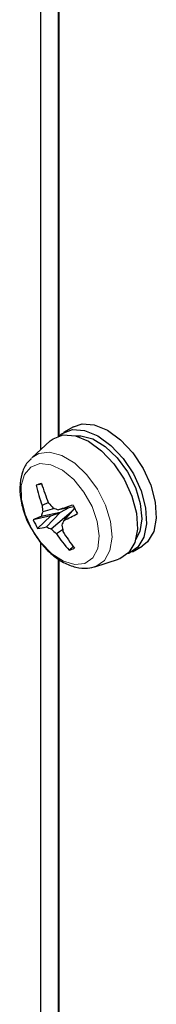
# Paper-space layout 'Blatt4' of a CAD drawing. Header units: millimetres. Extents: x 5 to 418, y 2 to 292.
# Tile 59 of 79: x 232.59 to 236.56, y 173.88 to 202.5. Entities that reach past the tile are written whole.
import ezdxf

# ---------------------------------------------------------------- set-up
doc = ezdxf.new("R2010")
doc.units = ezdxf.units.MM

psp = doc.layouts.new('Blatt4')

# ---------------------------------------------------------------- linework, layer by layer
at = {"color": 7, "linetype": 'Continuous', "lineweight": 25}
for p, q in [((233.198, 219.637), (233.198, 189.994)), ((233.739, 190.4), (233.739, 219.147)), ((234.153, 190.658), (233.87, 190.495)), ((233.484, 190.255), (232.946, 189.765)), ((233.236, 188.999), (233.076, 188.962)), ((233.428, 188.461), (233.246, 188.378)), ((234.171, 188.336), (233.724, 188.248)), ((233.499, 188.074), (232.987, 187.956)), ((233.499, 188.074), (233.114, 187.705)), ((233.773, 188.176), (233.218, 188.058)), ((233.601, 188.289), (233.263, 188.187)), ((233.773, 188.176), (233.372, 187.752)), ((233.499, 188.074), (233.773, 188.176)), ((234.09, 188.185), (233.513, 187.69)), ((234.026, 188.307), (233.773, 188.176)), ((234.189, 188.299), (233.879, 187.942)), ((233.842, 187.666), (233.663, 187.552)), ((233.198, 187.302), (233.198, 157.659)), ((234.144, 187.184), (234.03, 187.074)), ((235.87, 187.031), (236.153, 187.194)), ((235.769, 186.984), (235.718, 186.967)), ((233.739, 158.065), (233.739, 186.812)), ((234.776, 186.596), (235.469, 186.817)), ((235.501, 186.828), (235.469, 186.817))]:
    psp.add_line(p, q, dxfattribs=at)
at = {"color": 7, "linetype": 'Continuous', "lineweight": 18}
for p, q in [((233.71, 190.391), (233.71, 219.167)), ((233.71, 158.056), (233.71, 186.832))]:
    psp.add_line(p, q, dxfattribs=at)
at = {"color": 7, "linetype": 'Continuous', "lineweight": 25, "flags": 128}
for points in [[(234.153, 190.658), (234.41, 190.745), (234.763, 190.721), (235.144, 190.565), (235.526, 190.286), (235.88, 189.907), (236.18, 189.455), (236.404, 188.964), (236.536, 188.47), (236.564, 188.01), (236.488, 187.618), (236.313, 187.323), (236.153, 187.194)], [(233.484, 190.255), (233.562, 190.315), (233.859, 190.427), (234.211, 190.403), (234.592, 190.246), (234.974, 189.968), (235.328, 189.589), (235.629, 189.137), (235.853, 188.646), (235.984, 188.152), (236.013, 187.692), (235.937, 187.3), (235.762, 187.005), (235.501, 186.828), (235.501, 186.828)], [(233.739, 190.396), (233.83, 190.47), (234.128, 190.582), (234.48, 190.558), (234.861, 190.401), (235.243, 190.123), (235.597, 189.744), (235.897, 189.292), (236.122, 188.801), (236.253, 188.307), (236.281, 187.847), (236.205, 187.455), (236.03, 187.16), (235.769, 186.984), (235.769, 186.984)], [(234.216, 190.402), (234.37, 190.403), (234.72, 190.309), (235.082, 190.09), (235.427, 189.763), (235.727, 189.355), (235.957, 188.899), (236.1, 188.432), (236.142, 187.992), (236.082, 187.615), (235.962, 187.378)]]:
    psp.add_lwpolyline(points, dxfattribs=at)
at = {"color": 7, "linetype": 'Continuous', "lineweight": 18, "flags": 128}
for points in [[(232.952, 189.77), (233.147, 189.888), (233.464, 189.927), (233.822, 189.831), (234.193, 189.606), (234.547, 189.271), (234.854, 188.853), (235.09, 188.386), (235.236, 187.908), (235.279, 187.457), (235.217, 187.07), (235.055, 186.779), (234.805, 186.606), (234.768, 186.594)], [(234.491, 186.692), (234.718, 186.853), (234.86, 187.127), (234.905, 187.489), (234.849, 187.908), (234.697, 188.347), (234.462, 188.766), (234.165, 189.128), (233.833, 189.401), (233.495, 189.56), (233.181, 189.592), (232.919, 189.494), (232.732, 189.275), (232.637, 188.953), (232.642, 188.558), (232.748, 188.124), (232.943, 187.691), (233.212, 187.296), (233.53, 186.975), (233.869, 186.756), (234.199, 186.659), (234.491, 186.692)]]:
    psp.add_lwpolyline(points, dxfattribs=at)
at = {"color": 7, "linetype": 'Continuous', "lineweight": 25}
for centre, radius, start, end in [((236.909, 178.956), 10.715, 110.0824, 110.9606), ((237.162, 189.835), 4.179, 192.0606, 200.4093), ((239.06, 190.776), 6.09, 196.7653, 202.4763), ((236.798, 188.595), 3.559, 183.4885, 186.5817), ((237.596, 192.091), 5.531, 221.1875, 223.2518), ((240.467, 168.879), 20.509, 107.9538, 109.194), ((239.771, 191.075), 6.234, 205.5212, 208.1038), ((234.618, 184.595), 3.736, 112.0204, 115.8865), ((235.288, 187.407), 2.17, 158.9452, 162.5447), ((235.591, 194.051), 6.096, 250.6089, 252.1691), ((231.165, 193.87), 6.519, 294.6037, 298.4656), ((236.834, 189.742), 4.241, 204.9141, 208.7109), ((241.297, 184.585), 8.143, 155.6519, 156.7123), ((238.846, 188.614), 5.092, 189.1539, 191.2369), ((232.993, 189.087), 1.388, 274.9938, 285.8438), ((234.433, 189.974), 2.462, 244.4734, 248.0687), ((236.231, 190.482), 3.896, 225.7692, 228.7686), ((237.049, 189.771), 4.049, 213.2404, 221.7671), ((238.702, 190.558), 5.67, 211.1837, 217.173), ((232.875, 190.392), 3.513, 289.1822, 291.8608)]:
    psp.add_arc(centre, radius, start, end, dxfattribs=at)
for points, knots in [([(232.934, 189.734), (232.903, 189.709), (232.787, 189.617), (232.671, 189.368), (232.59, 189.017), (232.602, 188.605), (232.713, 188.165), (232.838, 187.839), (232.941, 187.685), (232.954, 187.666)], [0, 0, 0, 0, 0.059416, 0.225095, 0.397952, 0.583924, 0.777643, 0.971428, 1, 1, 1, 1]), ([(232.954, 187.666), (233.026, 187.548), (233.183, 187.291), (233.498, 186.964), (233.853, 186.709), (234.215, 186.568), (234.543, 186.534), (234.734, 186.587), (234.817, 186.61)], [0, 0, 0, 0, 0.1583569, 0.3455899, 0.5361476, 0.7116217, 0.8751905, 1, 1, 1, 1])]:
    psp.add_open_spline(points, degree=3, knots=knots, dxfattribs=at)

doc.saveas('drawing.dxf')
